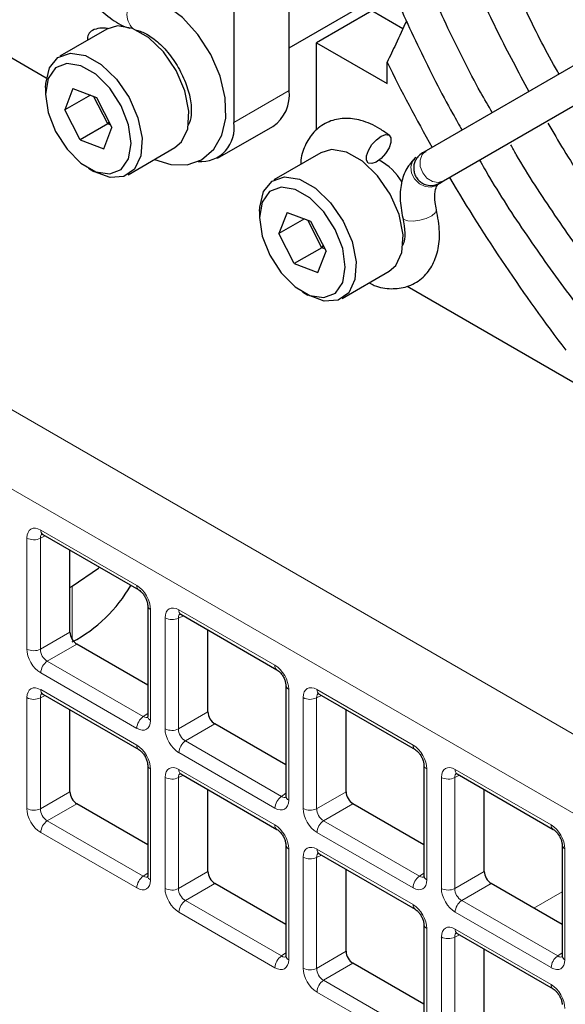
# Paper-space layout 'Blatt4' of a CAD drawing. Header units: millimetres. Extents: x 5 to 418, y 2 to 292.
# Tile 43 of 70: x 101.64 to 108.62, y 189.14 to 201.73. Entities that reach past the tile are written whole.
import ezdxf

# ---------------------------------------------------------------- set-up
doc = ezdxf.new("R2010")
doc.units = ezdxf.units.MM

psp = doc.layouts.new('Blatt4')

# ---------------------------------------------------------------- linework, layer by layer
at = {"color": 7, "linetype": 'Continuous', "lineweight": 25}
for p, q in [((104.379, 217.567), (104.379, 200.42)), ((105.086, 200.828), (105.086, 204.343)), ((101.98, 200.988), (97.896, 203.346)), ((111.859, 202.954), (106.843, 200.058)), ((107.065, 199.673), (112.081, 202.569)), ((105.086, 201.373), (106.405, 202.134)), ((106.147, 201.849), (105.44, 201.44)), ((106.544, 201.619), (106.147, 201.849)), ((102.753, 201.613), (102.152, 201.266)), ((105.44, 200.325), (105.44, 201.44)), ((105.44, 201.44), (106.342, 200.92)), ((106.342, 200.92), (106.342, 201.19)), ((101.97, 200.866), (101.97, 200.784)), ((102.321, 200.852), (102.217, 200.58)), ((102.544, 200.769), (102.217, 200.58)), ((102.321, 200.852), (102.623, 200.74)), ((102.767, 200.4), (102.586, 200.754)), ((102.623, 200.74), (102.82, 200.356)), ((102.414, 200.196), (102.217, 200.58)), ((102.767, 200.4), (102.414, 200.196)), ((102.767, 200.4), (102.785, 200.424)), ((102.804, 200.386), (102.767, 200.4)), ((104.172, 199.962), (104.879, 200.37)), ((102.715, 200.083), (102.82, 200.356)), ((102.414, 200.196), (102.715, 200.083)), ((103.026, 199.751), (103.627, 200.098)), ((105.493, 200.032), (104.892, 199.685)), ((106.781, 200.022), (106.783, 200.023)), ((106.803, 200.033), (106.79, 200.027)), ((106.843, 200.058), (106.794, 200.029)), ((106.715, 199.973), (106.694, 199.957)), ((102.518, 199.835), (102.589, 199.794)), ((106.995, 199.632), (107.012, 199.642)), ((106.996, 199.631), (106.995, 199.631)), ((107.002, 199.636), (107.014, 199.643)), ((107.003, 199.637), (107.033, 199.661)), ((107.005, 199.638), (107.003, 199.637)), ((107.015, 199.644), (107.014, 199.643)), ((107.016, 199.644), (107.065, 199.673)), ((104.71, 199.284), (104.71, 199.202)), ((105.061, 199.27), (104.957, 198.998)), ((105.061, 199.27), (105.363, 199.158)), ((105.284, 199.187), (104.957, 198.998)), ((105.507, 198.818), (105.326, 199.172)), ((105.363, 199.158), (105.56, 198.774)), ((105.154, 198.614), (104.957, 198.998)), ((105.507, 198.818), (105.154, 198.614)), ((105.455, 198.502), (105.56, 198.774)), ((105.507, 198.818), (105.525, 198.842)), ((105.544, 198.804), (105.507, 198.818)), ((105.154, 198.614), (105.455, 198.502)), ((105.766, 198.169), (106.368, 198.516)), ((105.258, 198.253), (105.329, 198.212)), ((110.732, 195.936), (106.599, 198.322)), ((101.935, 195.149), (103.164, 194.44)), ((102.281, 193.9), (102.281, 194.949)), ((102.281, 194.472), (102.311, 194.489)), ((103.278, 194.242), (103.278, 192.823)), ((103.702, 194.129), (104.931, 193.419)), ((104.049, 192.88), (104.049, 193.929)), ((103.278, 193.223), (102.369, 193.747)), ((105.045, 193.222), (105.045, 191.803)), ((101.935, 193.108), (103.164, 192.398)), ((105.47, 193.108), (106.699, 192.399)), ((102.281, 191.859), (102.281, 192.908)), ((105.817, 191.859), (105.817, 192.908)), ((105.045, 192.203), (104.137, 192.727)), ((103.278, 192.201), (103.278, 190.782)), ((106.813, 192.201), (106.813, 190.782)), ((103.702, 192.087), (104.931, 191.378)), ((107.238, 192.088), (108.467, 191.378)), ((104.049, 190.838), (104.049, 191.887)), ((107.585, 190.839), (107.585, 191.888)), ((103.278, 191.182), (102.369, 191.706)), ((106.813, 191.182), (105.905, 191.706)), ((105.045, 191.18), (105.045, 189.761)), ((108.581, 191.181), (108.581, 189.762)), ((105.47, 191.067), (106.699, 190.357)), ((105.817, 189.818), (105.817, 190.867)), ((105.045, 190.161), (104.137, 190.686)), ((108.581, 190.162), (107.673, 190.686)), ((106.813, 190.16), (106.813, 188.741)), ((107.238, 190.046), (108.467, 189.337)), ((107.585, 188.797), (107.585, 189.846)), ((106.813, 189.141), (105.905, 189.665))]:
    psp.add_line(p, q, dxfattribs=at)
at = {"color": 7, "linetype": 'Continuous', "lineweight": 18}
for p, q in [((87.581, 204.8), (130.346, 180.112)), ((129.912, 179.351), (87.147, 204.039)), ((104.379, 200.42), (105.086, 200.828)), ((106.808, 200.033), (106.793, 200.027)), ((107.012, 199.643), (107.017, 199.647)), ((101.909, 195.206), (103.138, 194.497)), ((101.732, 193.685), (101.732, 195.104)), ((101.967, 195.131), (101.904, 195.102)), ((101.904, 195.102), (101.904, 193.683)), ((102.311, 194.489), (102.311, 193.807)), ((103.314, 194.191), (103.314, 192.772)), ((103.5, 192.665), (103.5, 194.084)), ((103.734, 194.11), (103.672, 194.081)), ((103.672, 194.081), (103.672, 192.662)), ((103.677, 194.186), (104.905, 193.476)), ((101.904, 193.683), (102.281, 193.9)), ((102.369, 193.747), (101.993, 193.53)), ((101.993, 193.53), (103.221, 192.82)), ((103.138, 192.67), (101.909, 193.38)), ((101.967, 193.089), (101.904, 193.06)), ((101.909, 193.165), (103.138, 192.456)), ((105.082, 193.171), (105.082, 191.752)), ((105.268, 191.644), (105.268, 193.063)), ((105.502, 193.09), (105.44, 193.061)), ((105.444, 193.165), (106.673, 192.456)), ((101.732, 191.644), (101.732, 193.063)), ((101.904, 193.06), (101.904, 191.641)), ((105.44, 193.061), (105.44, 191.642)), ((103.221, 192.82), (103.278, 192.86)), ((103.672, 192.662), (104.049, 192.88)), ((104.137, 192.727), (103.76, 192.509)), ((103.76, 192.509), (104.989, 191.8)), ((104.905, 191.65), (103.677, 192.359)), ((103.314, 192.15), (103.314, 190.731)), ((103.734, 192.069), (103.672, 192.04)), ((103.677, 192.145), (104.905, 191.435)), ((106.85, 192.15), (106.85, 190.731)), ((107.27, 192.069), (107.208, 192.04)), ((107.212, 192.145), (108.441, 191.435)), ((103.5, 190.623), (103.5, 192.043)), ((103.672, 192.04), (103.672, 190.621)), ((107.036, 190.624), (107.036, 192.043)), ((107.208, 192.04), (107.208, 190.621)), ((101.904, 191.641), (102.281, 191.859)), ((104.989, 191.8), (105.045, 191.84)), ((105.44, 191.642), (105.817, 191.859)), ((102.369, 191.706), (101.993, 191.489)), ((105.905, 191.706), (105.528, 191.489)), ((101.993, 191.489), (103.221, 190.779)), ((105.528, 191.489), (106.757, 190.779)), ((103.138, 190.629), (101.909, 191.338)), ((106.673, 190.629), (105.444, 191.339)), ((105.082, 191.129), (105.082, 189.71)), ((105.502, 191.048), (105.44, 191.019)), ((105.444, 191.124), (106.673, 190.415)), ((108.618, 191.13), (108.618, 189.711)), ((105.268, 189.603), (105.268, 191.022)), ((105.44, 191.019), (105.44, 189.6)), ((103.221, 190.779), (103.278, 190.819)), ((103.672, 190.621), (104.049, 190.838)), ((106.757, 190.779), (106.813, 190.819)), ((107.208, 190.621), (107.585, 190.839)), ((104.137, 190.686), (103.76, 190.468)), ((107.673, 190.686), (107.296, 190.468)), ((108.581, 190.577), (108.221, 190.369)), ((103.76, 190.468), (104.989, 189.759)), ((107.296, 190.468), (108.525, 189.759)), ((104.905, 189.608), (103.677, 190.318)), ((108.441, 189.609), (107.212, 190.318)), ((106.85, 190.109), (106.85, 188.69)), ((107.212, 190.103), (108.441, 189.394)), ((107.036, 188.582), (107.036, 190.002)), ((107.27, 190.028), (107.208, 189.999)), ((107.208, 189.999), (107.208, 188.58)), ((104.989, 189.759), (105.045, 189.798)), ((105.44, 189.6), (105.817, 189.818)), ((108.525, 189.759), (108.581, 189.798)), ((105.905, 189.665), (105.528, 189.447)), ((105.528, 189.447), (106.757, 188.738)), ((106.673, 188.588), (105.444, 189.297))]:
    psp.add_line(p, q, dxfattribs=at)
at = {"color": 7, "linetype": 'Continuous', "lineweight": 25, "flags": 128}
for points in [[(103.366, 199.947), (103.575, 199.88), (103.783, 199.878), (103.968, 199.942), (104.126, 200.076), (104.227, 200.256), (104.276, 200.475), (104.269, 200.733), (104.204, 201.013), (104.085, 201.289), (103.92, 201.544), (103.721, 201.762), (103.495, 201.929), (103.272, 202.022), (103.225, 202.034), (103.225, 202.034)], [(103.082, 201.621), (102.89, 201.654), (102.753, 201.613)], [(103.627, 200.098), (103.711, 200.17), (103.791, 200.34), (103.806, 200.566), (103.754, 200.824), (103.641, 201.085), (103.479, 201.321), (103.286, 201.506), (103.082, 201.621)], [(101.97, 200.866), (101.972, 200.916), (102.02, 201.117), (102.129, 201.252), (102.289, 201.307), (102.481, 201.274)], [(102.481, 201.274), (102.684, 201.159), (102.878, 200.974), (103.04, 200.738), (103.153, 200.477), (103.205, 200.219), (103.19, 199.993), (103.11, 199.823), (102.974, 199.727), (102.796, 199.716), (102.595, 199.79), (102.589, 199.794)], [(102.422, 201.146), (102.244, 201.174), (102.098, 201.117), (102.003, 200.981), (101.97, 200.783), (102.004, 200.548), (102.099, 200.303), (102.245, 200.077), (102.424, 199.899), (102.614, 199.789), (102.793, 199.762), (102.938, 199.819), (103.033, 199.955), (103.066, 200.152), (103.033, 200.388), (102.938, 200.633), (102.792, 200.858), (102.613, 201.037), (102.422, 201.146)], [(106.202, 199.912), (106.145, 199.893), (106.101, 199.901), (106.078, 199.936), (106.079, 199.993), (106.103, 200.063), (106.147, 200.136), (106.205, 200.199), (106.267, 200.244), (106.325, 200.264), (106.368, 200.256), (106.391, 200.221), (106.391, 200.163), (106.366, 200.093), (106.322, 200.021), (106.264, 199.958), (106.202, 199.912)], [(105.822, 200.04), (105.63, 200.072), (105.493, 200.032)], [(106.368, 198.516), (106.452, 198.588), (106.531, 198.758), (106.546, 198.984), (106.494, 199.242), (106.381, 199.503), (106.219, 199.739), (106.026, 199.925), (105.822, 200.04)], [(104.71, 199.284), (104.712, 199.335), (104.76, 199.536), (104.869, 199.67), (105.029, 199.725), (105.221, 199.693)], [(105.221, 199.693), (105.425, 199.578), (105.618, 199.392), (105.78, 199.156), (105.893, 198.895), (105.945, 198.638), (105.93, 198.411), (105.85, 198.241), (105.714, 198.145), (105.536, 198.134), (105.335, 198.209), (105.329, 198.212)], [(105.163, 199.564), (104.984, 199.592), (104.838, 199.535), (104.743, 199.399), (104.71, 199.202), (104.744, 198.966), (104.839, 198.721), (104.985, 198.495), (105.164, 198.317), (105.354, 198.208), (105.533, 198.18), (105.679, 198.237), (105.773, 198.373), (105.806, 198.57), (105.773, 198.806), (105.678, 199.051), (105.532, 199.277), (105.353, 199.455), (105.163, 199.564)], [(102.311, 194.489), (102.647, 194.72), (102.66, 194.731)]]:
    psp.add_lwpolyline(points, dxfattribs=at)
at = {"color": 7, "linetype": 'Continuous', "lineweight": 18, "flags": 128}
for points in [[(107.065, 199.673), (106.997, 199.653), (106.922, 199.665), (106.851, 199.708), (106.797, 199.775), (106.766, 199.855), (106.764, 199.937), (106.791, 200.008), (106.843, 200.058)], [(106.694, 199.957), (106.666, 199.922), (106.645, 199.852), (106.654, 199.773), (106.692, 199.697), (106.754, 199.636), (106.829, 199.599), (106.907, 199.591), (106.975, 199.615), (106.995, 199.63)], [(106.541, 199.2), (106.557, 199.178), (106.605, 199.16), (106.676, 199.157), (106.759, 199.168), (106.842, 199.192), (106.912, 199.225), (106.958, 199.262), (106.974, 199.298), (106.973, 199.304)]]:
    psp.add_lwpolyline(points, dxfattribs=at)
at = {"color": 7, "linetype": 'Continuous', "lineweight": 18}
for centre, radius, start, end in [((103.265, 201.801), 0.253, 121.591, 226.1586), ((101.97, 195.2), 0.062, 173.888, 234.7998), ((101.821, 195.276), 0.194, 242.7384, 295.5295), ((103.2, 194.49), 0.0623, 173.9725, 233.8675), ((103.34, 194.248), 0.0623, 186.2479, 246.0218), ((103.589, 194.256), 0.194, 242.7384, 295.5295), ((103.738, 194.179), 0.062, 173.888, 234.7998), ((101.821, 193.857), 0.194, 242.7384, 295.5295), ((102.102, 193.37), 0.193, 124.4666, 177.2658), ((104.967, 193.47), 0.0623, 173.9725, 233.8675), ((105.107, 193.228), 0.0623, 186.2479, 246.0218), ((101.969, 193.158), 0.0603, 172.9554, 235.7325), ((105.356, 193.235), 0.194, 242.7384, 295.5295), ((105.506, 193.159), 0.062, 173.888, 234.7998), ((101.821, 193.235), 0.194, 242.7384, 295.5295), ((103.331, 192.661), 0.193, 124.4666, 177.2658), ((103.339, 192.829), 0.0619, 185.2037, 246.1164), ((103.589, 192.837), 0.194, 242.7384, 295.5295), ((103.198, 192.448), 0.0603, 172.9665, 235.6198), ((103.87, 192.35), 0.193, 124.4666, 177.2658), ((106.735, 192.449), 0.0623, 173.9725, 233.8675), ((103.34, 192.207), 0.0623, 186.2479, 246.0218), ((106.875, 192.207), 0.0623, 186.2479, 246.0218), ((103.736, 192.137), 0.0603, 172.9554, 235.7325), ((107.274, 192.138), 0.062, 173.888, 234.7998), ((103.589, 192.215), 0.194, 242.7384, 295.5295), ((107.124, 192.215), 0.194, 242.7384, 295.5295), ((105.099, 191.64), 0.193, 124.4666, 177.2658), ((105.107, 191.808), 0.0619, 185.2037, 246.1164), ((101.821, 191.816), 0.194, 242.7384, 295.5295), ((105.356, 191.816), 0.194, 242.7384, 295.5295), ((102.102, 191.329), 0.193, 124.4666, 177.2658), ((104.965, 191.428), 0.0603, 172.9665, 235.6198), ((105.638, 191.329), 0.193, 124.4666, 177.2658), ((108.503, 191.429), 0.0623, 173.9725, 233.8675), ((105.107, 191.186), 0.0623, 186.2479, 246.0218), ((108.643, 191.187), 0.0623, 186.2479, 246.0218), ((105.504, 191.117), 0.0603, 172.9554, 235.7325), ((105.356, 191.194), 0.194, 242.7384, 295.5295), ((103.331, 190.62), 0.193, 124.4666, 177.2658), ((103.339, 190.787), 0.0619, 185.2037, 246.1164), ((106.866, 190.62), 0.193, 124.4666, 177.2658), ((106.875, 190.788), 0.0619, 185.2037, 246.1164), ((103.589, 190.795), 0.194, 242.7384, 295.5295), ((107.124, 190.796), 0.194, 242.7384, 295.5295), ((103.87, 190.308), 0.193, 124.4666, 177.2658), ((107.405, 190.309), 0.193, 124.4666, 177.2658), ((106.733, 190.407), 0.0603, 172.9665, 235.6198), ((106.875, 190.166), 0.0623, 186.2479, 246.0218), ((107.272, 190.096), 0.0603, 172.9554, 235.7325), ((107.124, 190.174), 0.194, 242.7384, 295.5295), ((105.099, 189.599), 0.193, 124.4666, 177.2658), ((105.107, 189.767), 0.0619, 185.2037, 246.1164), ((108.634, 189.599), 0.193, 124.4666, 177.2658), ((108.643, 189.767), 0.0619, 185.2037, 246.1164), ((105.356, 189.775), 0.194, 242.7384, 295.5295), ((105.638, 189.288), 0.193, 124.4666, 177.2658), ((108.501, 189.387), 0.0603, 172.9665, 235.6198)]:
    psp.add_arc(centre, radius, start, end, dxfattribs=at)
at = {"color": 7, "linetype": 'Continuous', "lineweight": 25}
for centre, radius, start, end in [((102.618, 201.494), 0.112, 114.6004, 191.4061), ((102.7, 201.341), 0.286, 77.0749, 116.7091), ((126.58, 211.198), 22.578, 206.312, 209.4395), ((104.611, 200.767), 0.48, 304.0564, 7.2558), ((103.957, 200.347), 0.428, 265.4147, 9.7963), ((105.93, 199.315), 0.693, 29.5383, 63.6046), ((126.337, 211.04), 22.288, 210.5367, 217.3833), ((101.438, 195.431), 1.872, 297.7972, 330.14)]:
    psp.add_arc(centre, radius, start, end, dxfattribs=at)
at = {"color": 7, "linetype": 'Continuous', "lineweight": 18}
for centre, major_axis, ratio, start_param, end_param in [((101.909, 195.002), (-0.125, 0.217), 0.575802, 5.499237, 7.067295), ((101.998, 195.053), (-0.073, 0.103), 0.569649, 6.163641, 7.016731), ((103.137, 194.293), (-0.125, 0.217), 0.578965, 3.928442, 5.496499), ((103.677, 193.981), (-0.125, 0.217), 0.575802, 5.499237, 7.067295), ((103.765, 194.032), (-0.073, 0.103), 0.569649, 6.163641, 7.016731), ((101.909, 193.584), (-0.125, 0.217), 0.578965, 0.786849, 2.354907), ((101.998, 193.635), (-0.062, 0.108), 0.642476, 0.786856, 2.354913), ((104.905, 193.272), (-0.125, 0.217), 0.578965, 3.928442, 5.496499), ((101.909, 192.96), (-0.125, 0.217), 0.575802, 5.499237, 7.067295), ((105.445, 192.961), (-0.125, 0.217), 0.575802, 5.499237, 7.067295), ((101.998, 193.011), (-0.073, 0.103), 0.569649, 6.163641, 7.016731), ((105.533, 193.012), (-0.073, 0.103), 0.569649, 6.163641, 7.016731), ((103.226, 192.926), (-0.053, 0.115), 0.56964, 2.408205, 3.2431), ((103.137, 192.875), (-0.125, 0.217), 0.575802, 2.357645, 3.925702), ((103.677, 192.563), (-0.125, 0.217), 0.578965, 0.786849, 2.354907), ((103.765, 192.614), (-0.062, 0.108), 0.642476, 0.786856, 2.354913), ((103.137, 192.251), (-0.125, 0.217), 0.578965, 3.928442, 5.496499), ((106.673, 192.252), (-0.125, 0.217), 0.578965, 3.928442, 5.496499), ((103.677, 191.94), (-0.125, 0.217), 0.575802, 5.499237, 7.067295), ((107.213, 191.94), (-0.125, 0.217), 0.575802, 5.499237, 7.067295), ((103.765, 191.991), (-0.073, 0.103), 0.569649, 6.163641, 7.016731), ((107.301, 191.991), (-0.073, 0.103), 0.569649, 6.163641, 7.016731), ((104.905, 191.854), (-0.125, 0.217), 0.575802, 2.357645, 3.925702), ((104.993, 191.905), (-0.053, 0.115), 0.56964, 2.408205, 3.2431), ((101.909, 191.542), (-0.125, 0.217), 0.578965, 0.786849, 2.354907), ((101.998, 191.593), (-0.062, 0.108), 0.642476, 0.786856, 2.354913), ((105.445, 191.543), (-0.125, 0.217), 0.578965, 0.786849, 2.354907), ((105.533, 191.594), (-0.062, 0.108), 0.642476, 0.786856, 2.354913), ((104.905, 191.231), (-0.125, 0.217), 0.578965, 3.928442, 5.496499), ((108.44, 191.231), (-0.125, 0.217), 0.578965, 3.928442, 5.496499), ((105.445, 190.919), (-0.125, 0.217), 0.575802, 5.499237, 7.067295), ((105.533, 190.97), (-0.073, 0.103), 0.569649, 6.163641, 7.016731), ((103.137, 190.833), (-0.125, 0.217), 0.575802, 2.357645, 3.925702), ((103.226, 190.885), (-0.053, 0.115), 0.56964, 2.408205, 3.2431), ((106.673, 190.834), (-0.125, 0.217), 0.575802, 2.357645, 3.925702), ((106.761, 190.885), (-0.053, 0.115), 0.56964, 2.408205, 3.2431), ((103.677, 190.522), (-0.125, 0.217), 0.578965, 0.786849, 2.354907), ((103.765, 190.573), (-0.062, 0.108), 0.642476, 0.786856, 2.354913), ((107.213, 190.522), (-0.125, 0.217), 0.578965, 0.786849, 2.354907), ((107.301, 190.573), (-0.062, 0.108), 0.642476, 0.786856, 2.354913), ((106.673, 190.21), (-0.125, 0.217), 0.578965, 3.928442, 5.496499), ((107.213, 189.899), (-0.125, 0.217), 0.575802, 5.499237, 7.067295), ((107.301, 189.95), (-0.073, 0.103), 0.569649, 6.163641, 7.016731), ((104.905, 189.813), (-0.125, 0.217), 0.575802, 2.357645, 3.925702), ((104.993, 189.864), (-0.053, 0.115), 0.56964, 2.408205, 3.2431), ((108.44, 189.813), (-0.125, 0.217), 0.575802, 2.357645, 3.925702), ((108.529, 189.864), (-0.053, 0.115), 0.56964, 2.408205, 3.2431), ((105.445, 189.501), (-0.125, 0.217), 0.578965, 0.786849, 2.354907), ((105.533, 189.552), (-0.062, 0.108), 0.642476, 0.786856, 2.354913), ((108.44, 189.19), (-0.125, 0.217), 0.578965, 3.928442, 5.496499)]:
    psp.add_ellipse(centre, major_axis=major_axis, ratio=ratio, start_param=start_param, end_param=end_param, dxfattribs=at)
at = {"color": 7, "linetype": 'Continuous', "lineweight": 25}
for centre in [(102.37, 193.85), (104.137, 192.829), (102.37, 191.808), (105.905, 191.809), (104.137, 190.788), (107.673, 190.788), (105.905, 189.767)]:
    psp.add_ellipse(centre, major_axis=(-0.062, 0.108), ratio=0.578965, start_param=0.786849, end_param=2.354907, dxfattribs=at)
for points, knots in [([(107.007, 212.746), (106.989, 212.733), (106.82, 212.614), (106.541, 212.326), (106.176, 211.881), (105.865, 211.369), (105.603, 210.802), (105.395, 210.182), (105.241, 209.514), (105.143, 208.802), (105.102, 208.052), (105.118, 207.269), (105.19, 206.459), (105.318, 205.627), (105.501, 204.781), (105.737, 203.925), (106.025, 203.065), (106.362, 202.208), (106.749, 201.36), (107.065, 200.73), (107.262, 200.391), (107.302, 200.323)], [0, 0, 0, 0, 0.0067, 0.063373, 0.120166, 0.177176, 0.234434, 0.291919, 0.349579, 0.407354, 0.465191, 0.523054, 0.580912, 0.638754, 0.696574, 0.754374, 0.812154, 0.869917, 0.927669, 0.985413, 1, 1, 1, 1]), ([(107.688, 200.546), (107.637, 200.633), (107.432, 200.986), (107.115, 201.626), (106.74, 202.457), (106.414, 203.297), (106.137, 204.137), (105.912, 204.972), (105.74, 205.794), (105.621, 206.599), (105.557, 207.379), (105.549, 208.129), (105.595, 208.844), (105.695, 209.518), (105.848, 210.147), (106.052, 210.726), (106.307, 211.251), (106.611, 211.717), (106.919, 212.089), (107.143, 212.276), (107.235, 212.352)], [0, 0, 0, 0, 0.019391, 0.078194, 0.13699, 0.195773, 0.25454, 0.313284, 0.372002, 0.430689, 0.489344, 0.547968, 0.606567, 0.665156, 0.723752, 0.782391, 0.841132, 0.90005, 0.95923, 1, 1, 1, 1]), ([(107.87, 211.252), (107.769, 211.164), (107.538, 210.964), (107.231, 210.576), (106.943, 210.105), (106.708, 209.576), (106.526, 208.995), (106.399, 208.367), (106.328, 207.697), (106.315, 206.991), (106.358, 206.255), (106.458, 205.495), (106.613, 204.719), (106.822, 203.932), (107.082, 203.141), (107.393, 202.352), (107.748, 201.573), (108.02, 201.068), (108.156, 200.816)], [0, 0, 0, 0, 0.04834, 0.110719, 0.173385, 0.236396, 0.299721, 0.363281, 0.426987, 0.490763, 0.554557, 0.618335, 0.682086, 0.745807, 0.809501, 0.873171, 0.936824, 1, 1, 1, 1]), ([(108.543, 201.039), (108.528, 201.065), (108.37, 201.333), (108.106, 201.864), (107.759, 202.625), (107.464, 203.395), (107.217, 204.165), (107.021, 204.927), (106.879, 205.676), (106.791, 206.404), (106.758, 207.106), (106.78, 207.774), (106.855, 208.403), (106.984, 208.987), (107.164, 209.522), (107.394, 210.004), (107.674, 210.425), (107.909, 210.71), (108.064, 210.834), (108.096, 210.859)], [0, 0, 0, 0, 0.006894, 0.072038, 0.137173, 0.20229, 0.267382, 0.332441, 0.39746, 0.462434, 0.527361, 0.592246, 0.657105, 0.721962, 0.786863, 0.851891, 0.91716, 0.982804, 1, 1, 1, 1]), ([(108.798, 209.644), (108.736, 209.589), (108.557, 209.432), (108.312, 209.103), (108.063, 208.667), (107.868, 208.174), (107.727, 207.631), (107.643, 207.043), (107.615, 206.417), (107.645, 205.759), (107.731, 205.078), (107.872, 204.38), (108.068, 203.672), (108.314, 202.961), (108.612, 202.256), (108.87, 201.717), (109.04, 201.421), (109.081, 201.35)], [0, 0, 0, 0, 0.037669, 0.108408, 0.17959, 0.251301, 0.323471, 0.395956, 0.468611, 0.541328, 0.61403, 0.686692, 0.759308, 0.831882, 0.904423, 0.976943, 1, 1, 1, 1]), ([(109.467, 201.573), (109.396, 201.699), (109.203, 202.044), (108.933, 202.628), (108.657, 203.314), (108.433, 204.001), (108.26, 204.681), (108.14, 205.346), (108.074, 205.989), (108.062, 206.602), (108.105, 207.18), (108.201, 207.714), (108.349, 208.201), (108.546, 208.633), (108.77, 208.989), (108.946, 209.17), (109.025, 209.251)], [0, 0, 0, 0, 0.043161, 0.118087, 0.192987, 0.267849, 0.342659, 0.417402, 0.492072, 0.566665, 0.641195, 0.7157, 0.790231, 0.864912, 0.939937, 1, 1, 1, 1]), ([(102.484, 202.088), (102.513, 202.048), (102.598, 201.931), (102.767, 201.77), (102.933, 201.66), (103.03, 201.631), (103.051, 201.625)], [0, 0, 0, 0, 0.187666, 0.542112, 0.905263, 1, 1, 1, 1]), ([(106.592, 201.721), (106.546, 201.621), (106.464, 201.444), (106.379, 201.267), (106.342, 201.19)], [0, 0, 0, 0, 0.563954, 1, 1, 1, 1]), ([(103.136, 201.598), (103.156, 201.593), (103.215, 201.578), (103.343, 201.507), (103.5, 201.366), (103.644, 201.177), (103.756, 200.961), (103.825, 200.742), (103.843, 200.552), (103.823, 200.427), (103.802, 200.397), (103.796, 200.387)], [0, 0, 0, 0, 0.063028, 0.186689, 0.311521, 0.438436, 0.566772, 0.694697, 0.820084, 0.942188, 1, 1, 1, 1]), ([(106.372, 200.254), (106.331, 200.283), (106.214, 200.368), (106.019, 200.453), (105.795, 200.483), (105.589, 200.44), (105.414, 200.324), (105.296, 200.149), (105.239, 199.998), (105.236, 199.902), (105.236, 199.883)], [0, 0, 0, 0, 0.08778, 0.255108, 0.399643, 0.536373, 0.682627, 0.822799, 0.965714, 1, 1, 1, 1]), ([(108.398, 200.41), (108.465, 200.295), (108.677, 199.932), (109.076, 199.349), (109.587, 198.665), (110.129, 198.023), (110.695, 197.424), (111.282, 196.875), (111.884, 196.381), (112.497, 195.944), (113.115, 195.57), (113.734, 195.262), (114.349, 195.022), (114.954, 194.852), (115.545, 194.756), (116.116, 194.733), (116.658, 194.79), (117.043, 194.868), (117.235, 194.95), (117.267, 194.964)], [0, 0, 0, 0, 0.029368, 0.093186, 0.157014, 0.220859, 0.284728, 0.348629, 0.412568, 0.476549, 0.540573, 0.604634, 0.668713, 0.732762, 0.796713, 0.860476, 0.923949, 0.987059, 1, 1, 1, 1]), ([(117.908, 193.864), (117.78, 193.819), (117.486, 193.715), (116.986, 193.636), (116.422, 193.614), (115.832, 193.665), (115.222, 193.787), (114.597, 193.979), (113.96, 194.239), (113.316, 194.567), (112.67, 194.959), (112.027, 195.413), (111.391, 195.926), (110.767, 196.494), (110.16, 197.114), (109.574, 197.78), (109.013, 198.487), (108.486, 199.232), (108.122, 199.785), (107.946, 200.094), (107.923, 200.135)], [0, 0, 0, 0, 0.046684, 0.106631, 0.166273, 0.225608, 0.284695, 0.343616, 0.402441, 0.461221, 0.519991, 0.578765, 0.637556, 0.69637, 0.755209, 0.814069, 0.872948, 0.931841, 0.990744, 1, 1, 1, 1]), ([(106.794, 200.029), (106.772, 200.014), (106.737, 199.989), (106.705, 199.938), (106.686, 199.89), (106.679, 199.835), (106.687, 199.778), (106.708, 199.725), (106.742, 199.68), (106.783, 199.647), (106.837, 199.62), (106.902, 199.609), (106.967, 199.62), (107.001, 199.637), (107.016, 199.644)], [0, 0, 0, 0, 0.113743, 0.181126, 0.254943, 0.333906, 0.415898, 0.498233, 0.578149, 0.653331, 0.722244, 0.838658, 0.92942, 1, 1, 1, 1]), ([(106.843, 200.045), (106.841, 200.045), (106.819, 200.044), (106.799, 200.032), (106.781, 200.022)], [0, 0, 0, 0, 0.058695, 1, 1, 1, 1]), ([(106.693, 199.956), (106.663, 199.923), (106.588, 199.841), (106.522, 199.668), (106.496, 199.448), (106.526, 199.284), (106.541, 199.2)], [0, 0, 0, 0, 0.180053, 0.438589, 0.711251, 1, 1, 1, 1]), ([(107.525, 199.938), (107.567, 199.864), (107.765, 199.517), (108.158, 198.924), (108.699, 198.166), (109.273, 197.446), (109.874, 196.768), (110.498, 196.136), (111.14, 195.556), (111.796, 195.031), (112.461, 194.564), (113.132, 194.16), (113.804, 193.822), (114.471, 193.551), (115.129, 193.352), (115.774, 193.224), (116.4, 193.17), (117.004, 193.187), (117.574, 193.287), (117.953, 193.384), (118.129, 193.466), (118.136, 193.47)], [0, 0, 0, 0, 0.015824, 0.073566, 0.131312, 0.189069, 0.24684, 0.304631, 0.362445, 0.420287, 0.478159, 0.53606, 0.593986, 0.651926, 0.709849, 0.767714, 0.825465, 0.883037, 0.94037, 0.997436, 1, 1, 1, 1]), ([(106.973, 199.304), (106.967, 199.335), (106.949, 199.423), (106.952, 199.544), (106.98, 199.614), (106.992, 199.627), (106.997, 199.632)], [0, 0, 0, 0, 0.172668, 0.498132, 0.815255, 1, 1, 1, 1]), ([(106.113, 198.369), (106.134, 198.357), (106.226, 198.308), (106.392, 198.285), (106.604, 198.308), (106.789, 198.411), (106.923, 198.576), (106.999, 198.781), (107.024, 199.025), (106.99, 199.208), (106.973, 199.304)], [0, 0, 0, 0, 0.04179, 0.178033, 0.305962, 0.443918, 0.57463, 0.705792, 0.845665, 1, 1, 1, 1]), ([(106.541, 199.2), (106.548, 199.165), (106.569, 199.064), (106.571, 198.93), (106.55, 198.872), (106.542, 198.849)], [0, 0, 0, 0, 0.239381, 0.697196, 1, 1, 1, 1]), ([(101.919, 195.156), (101.919, 195.156), (101.919, 195.157), (101.93, 195.152), (101.935, 195.149)], [0, 0, 0, 0, 0.511658, 1, 1, 1, 1]), ([(103.164, 194.44), (103.171, 194.435), (103.187, 194.424), (103.216, 194.394), (103.244, 194.354), (103.266, 194.309), (103.276, 194.268), (103.277, 194.25), (103.278, 194.242)], [0, 0, 0, 0, 0.155419, 0.319081, 0.497627, 0.684711, 0.870071, 1, 1, 1, 1]), ([(103.686, 194.136), (103.687, 194.136), (103.687, 194.136), (103.697, 194.131), (103.702, 194.129)], [0, 0, 0, 0, 0.511658, 1, 1, 1, 1]), ([(104.931, 193.419), (104.939, 193.414), (104.955, 193.404), (104.984, 193.374), (105.012, 193.334), (105.033, 193.288), (105.044, 193.247), (105.045, 193.229), (105.045, 193.222)], [0, 0, 0, 0, 0.155419, 0.319081, 0.497627, 0.684711, 0.870071, 1, 1, 1, 1]), ([(101.919, 193.115), (101.919, 193.115), (101.919, 193.115), (101.93, 193.11), (101.935, 193.108)], [0, 0, 0, 0, 0.511658, 1, 1, 1, 1]), ([(105.454, 193.115), (105.454, 193.115), (105.455, 193.116), (105.465, 193.111), (105.47, 193.108)], [0, 0, 0, 0, 0.511658, 1, 1, 1, 1]), ([(103.278, 192.823), (103.277, 192.816), (103.276, 192.805), (103.276, 192.806), (103.276, 192.806)], [0, 0, 0, 0, 0.588163, 1, 1, 1, 1]), ([(103.164, 192.398), (103.171, 192.393), (103.187, 192.383), (103.216, 192.353), (103.244, 192.313), (103.266, 192.267), (103.276, 192.226), (103.277, 192.208), (103.278, 192.201)], [0, 0, 0, 0, 0.155419, 0.319081, 0.497627, 0.684711, 0.870071, 1, 1, 1, 1]), ([(106.699, 192.399), (106.707, 192.394), (106.722, 192.383), (106.752, 192.353), (106.779, 192.313), (106.801, 192.268), (106.812, 192.227), (106.813, 192.209), (106.813, 192.201)], [0, 0, 0, 0, 0.155419, 0.319081, 0.497627, 0.684711, 0.870071, 1, 1, 1, 1]), ([(103.686, 192.094), (103.687, 192.094), (103.687, 192.095), (103.697, 192.09), (103.702, 192.087)], [0, 0, 0, 0, 0.511658, 1, 1, 1, 1]), ([(107.222, 192.095), (107.222, 192.095), (107.223, 192.095), (107.233, 192.09), (107.238, 192.088)], [0, 0, 0, 0, 0.511658, 1, 1, 1, 1]), ([(105.045, 191.803), (105.045, 191.796), (105.044, 191.785), (105.044, 191.785), (105.044, 191.785)], [0, 0, 0, 0, 0.588163, 1, 1, 1, 1]), ([(104.931, 191.378), (104.939, 191.373), (104.955, 191.362), (104.984, 191.332), (105.012, 191.292), (105.033, 191.247), (105.044, 191.206), (105.045, 191.188), (105.045, 191.18)], [0, 0, 0, 0, 0.155419, 0.319081, 0.497627, 0.684711, 0.870071, 1, 1, 1, 1]), ([(108.467, 191.378), (108.475, 191.373), (108.49, 191.363), (108.52, 191.333), (108.547, 191.293), (108.569, 191.247), (108.58, 191.206), (108.581, 191.188), (108.581, 191.181)], [0, 0, 0, 0, 0.155419, 0.319081, 0.497627, 0.684711, 0.870071, 1, 1, 1, 1]), ([(105.454, 191.074), (105.454, 191.074), (105.455, 191.074), (105.465, 191.069), (105.47, 191.067)], [0, 0, 0, 0, 0.511658, 1, 1, 1, 1]), ([(103.278, 190.782), (103.277, 190.775), (103.276, 190.764), (103.276, 190.764), (103.276, 190.765)], [0, 0, 0, 0, 0.588163, 1, 1, 1, 1]), ([(106.813, 190.782), (106.813, 190.775), (106.812, 190.764), (106.811, 190.765), (106.811, 190.765)], [0, 0, 0, 0, 0.588163, 1, 1, 1, 1]), ([(106.699, 190.357), (106.707, 190.352), (106.722, 190.342), (106.752, 190.312), (106.779, 190.272), (106.801, 190.226), (106.812, 190.185), (106.813, 190.167), (106.813, 190.16)], [0, 0, 0, 0, 0.155419, 0.319081, 0.497627, 0.684711, 0.870071, 1, 1, 1, 1]), ([(107.222, 190.053), (107.222, 190.053), (107.223, 190.054), (107.233, 190.049), (107.238, 190.046)], [0, 0, 0, 0, 0.511658, 1, 1, 1, 1]), ([(105.045, 189.761), (105.045, 189.755), (105.044, 189.743), (105.044, 189.744), (105.044, 189.744)], [0, 0, 0, 0, 0.588163, 1, 1, 1, 1]), ([(108.581, 189.762), (108.58, 189.755), (108.579, 189.744), (108.579, 189.744), (108.579, 189.744)], [0, 0, 0, 0, 0.588163, 1, 1, 1, 1]), ([(108.467, 189.337), (108.475, 189.332), (108.49, 189.321), (108.52, 189.291), (108.547, 189.251), (108.569, 189.206), (108.58, 189.165), (108.581, 189.147), (108.581, 189.139)], [0, 0, 0, 0, 0.155419, 0.319081, 0.497627, 0.684711, 0.870071, 1, 1, 1, 1])]:
    psp.add_open_spline(points, degree=3, knots=knots, dxfattribs=at)

doc.saveas('drawing.dxf')
